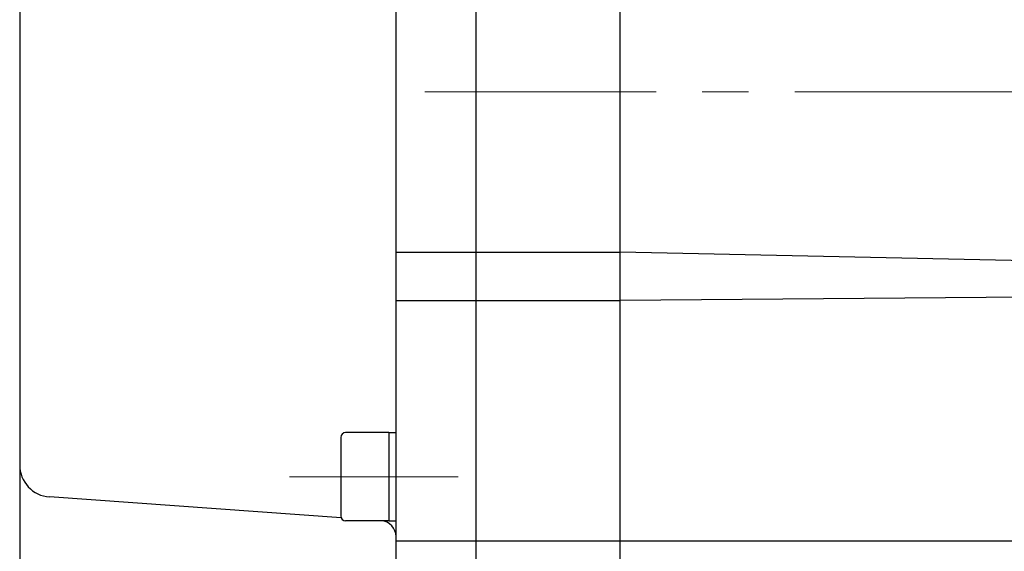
# Model space of a CAD drawing. Header units: millimetres. Extents: x 0 to 1071, y 0 to 742.
# Tile 87 of 130: x 349 to 410, y 497 to 530. Entities that reach past the tile are written whole.
import ezdxf

# ---------------------------------------------------------------- set-up
doc = ezdxf.new("R2010")
doc.units = ezdxf.units.MM
doc.header["$LTSCALE"] = 0.454724
doc.linetypes.add('CENTER', pattern=[50.8, 31.75, -6.35, 6.35, -6.35])
doc.layers.add('NoLayerName_001', color=7, linetype='Continuous')

msp = doc.modelspace()

# ---------------------------------------------------------------- linework, layer by layer
at = {"layer": 'NoLayerName_001', "color": 7, "linetype": 'Continuous', "lineweight": 25}
for p, q in [((377.461071, 481.339447), (377.461071, 570.339453)), ((386.461072, 481.339453), (386.461071, 570.339453)), ((372.461071, 495.958538), (372.461071, 569.839453)), ((348.961072, 561.963042), (348.961072, 484.339453)), ((372.461071, 515.839453), (377.461071, 515.839453)), ((377.461071, 515.839453), (386.461071, 515.839453)), ((445.461071, 514.591135), (386.461071, 515.839453)), ((372.461071, 512.839453), (377.461071, 512.839453)), ((377.461071, 512.839453), (386.461071, 512.839453)), ((450.461071, 513.339453), (386.461071, 512.839453)), ((369.011071, 504.287785), (369.011071, 499.387785)), ((372.011071, 504.587785), (369.311071, 504.587785)), ((372.011071, 504.587785), (372.011071, 499.087785)), ((372.011071, 504.587785), (372.461071, 504.587785)), ((369.036894, 499.26602), (350.818103, 500.571726)), ((372.011071, 499.087785), (369.311071, 499.087785)), ((372.011071, 499.087785), (372.461071, 499.087785)), ((372.461071, 497.839453), (377.461071, 497.839453)), ((377.461071, 497.839453), (386.461071, 497.839453)), ((386.461071, 497.839453), (450.461071, 497.839453))]:
    msp.add_line(p, q, dxfattribs=at)
at = {"layer": 'NoLayerName_001', "color": 4, "linetype": 'CENTER', "lineweight": 13}
for p, q in [((374.259998, 525.839453), (573.655487, 525.839453)), ((365.804591, 501.837785), (376.331363, 501.837785))]:
    msp.add_line(p, q, dxfattribs=at)
at = {"layer": 'NoLayerName_001', "color": 7, "linetype": 'Continuous', "lineweight": 25}
for centre, radius, start, end in [((369.311071, 504.287785), 0.3, 90, 180), ((350.961072, 502.566609), 2, 180, 265.90073181), ((369.311071, 499.387785), 0.3, 180, 270), ((371.461071, 498.089719), 1, 0, 85.90073181)]:
    msp.add_arc(centre, radius, start, end, dxfattribs=at)

doc.saveas('drawing.dxf')
